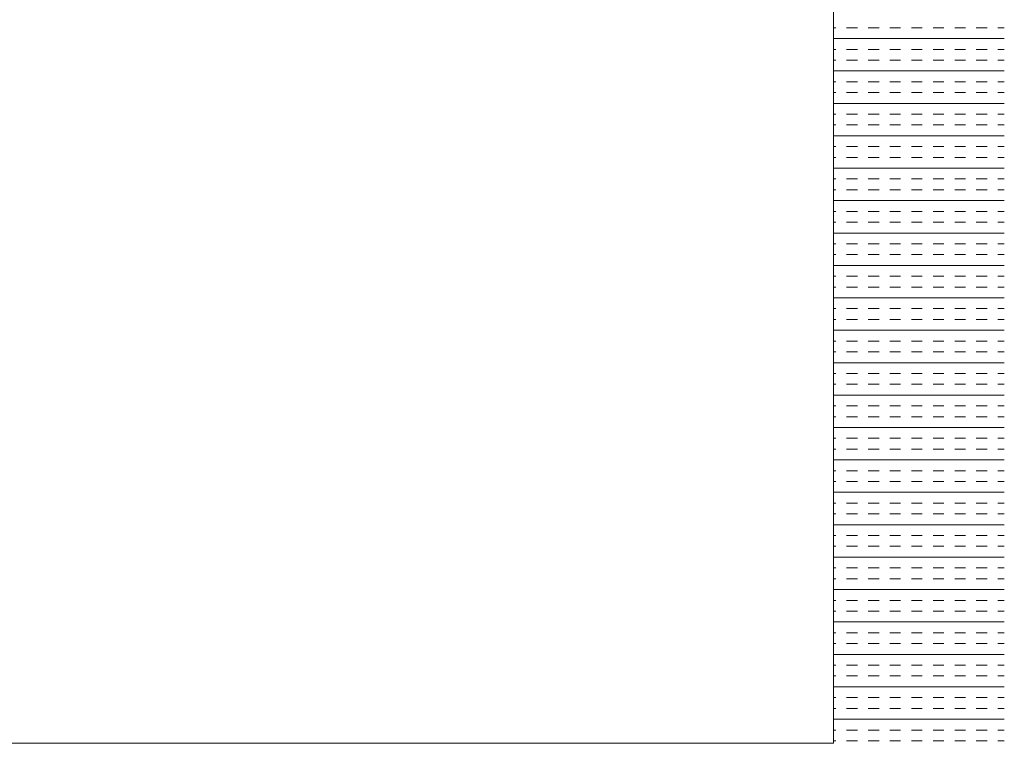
# Model space of a CAD drawing. Extents: x 3940905 to 4145695, y 925352 to 1109797.
# Tile 244 of 256: x 3984605 to 3984894, y 1097407 to 1097620. Entities that reach past the tile are written whole.
import ezdxf

# ---------------------------------------------------------------- set-up
doc = ezdxf.new("R2010")
doc.units = 0
doc.header["$LTSCALE"] = 750
doc.header["$MEASUREMENT"] = 0
doc.layers.add('CKD Equipments', color=252, linetype='CONTINUOUS', lineweight=0)

msp = doc.modelspace()

# ---------------------------------------------------------------- linework, layer by layer
at = {"layer": 'CKD Equipments'}
for p, q in [((3984843.56, 1097407.2, 10246.31), (3984843.56, 1097871.2, 10246.31)), ((3984369.56, 1097407.2, 10246.31), (3984843.56, 1097407.2, 10246.31))]:
    msp.add_line(p, q, dxfattribs=at)
at = {"layer": 'CKD Equipments', "color": 4, "linetype": 'Continuous'}
for p, q in [((3984844.25, 1097617.49, 9921.14), (3984843.75, 1097617.49, 9921.14)), ((3984850.6, 1097617.49, 9921.14), (3984847.42, 1097617.49, 9921.14)), ((3984856.95, 1097617.49, 9921.14), (3984853.77, 1097617.49, 9921.14)), ((3984863.3, 1097617.49, 9921.14), (3984860.12, 1097617.49, 9921.14)), ((3984869.65, 1097617.49, 9921.14), (3984866.47, 1097617.49, 9921.14)), ((3984876, 1097617.49, 9921.14), (3984872.82, 1097617.49, 9921.14)), ((3984882.35, 1097617.49, 9921.14), (3984879.17, 1097617.49, 9921.14)), ((3984888.7, 1097617.49, 9921.14), (3984885.52, 1097617.49, 9921.14)), ((3984893.75, 1097617.49, 9921.14), (3984891.87, 1097617.49, 9921.14)), ((3984893.75, 1097614.31, 9921.14), (3984843.75, 1097614.31, 9921.14)), ((3984844.25, 1097611.14, 9921.14), (3984843.75, 1097611.14, 9921.14)), ((3984850.6, 1097611.14, 9921.14), (3984847.42, 1097611.14, 9921.14)), ((3984856.95, 1097611.14, 9921.14), (3984853.77, 1097611.14, 9921.14)), ((3984863.3, 1097611.14, 9921.14), (3984860.12, 1097611.14, 9921.14)), ((3984869.65, 1097611.14, 9921.14), (3984866.47, 1097611.14, 9921.14)), ((3984876, 1097611.14, 9921.14), (3984872.82, 1097611.14, 9921.14)), ((3984882.35, 1097611.14, 9921.14), (3984879.17, 1097611.14, 9921.14)), ((3984888.7, 1097611.14, 9921.14), (3984885.52, 1097611.14, 9921.14)), ((3984893.75, 1097611.14, 9921.14), (3984891.87, 1097611.14, 9921.14)), ((3984844.25, 1097607.96, 9921.14), (3984843.75, 1097607.96, 9921.14)), ((3984850.6, 1097607.96, 9921.14), (3984847.42, 1097607.96, 9921.14)), ((3984856.95, 1097607.96, 9921.14), (3984853.77, 1097607.96, 9921.14)), ((3984863.3, 1097607.96, 9921.14), (3984860.12, 1097607.96, 9921.14)), ((3984869.65, 1097607.96, 9921.14), (3984866.47, 1097607.96, 9921.14)), ((3984876, 1097607.96, 9921.14), (3984872.82, 1097607.96, 9921.14)), ((3984882.35, 1097607.96, 9921.14), (3984879.17, 1097607.96, 9921.14)), ((3984888.7, 1097607.96, 9921.14), (3984885.52, 1097607.96, 9921.14)), ((3984893.75, 1097607.96, 9921.14), (3984891.87, 1097607.96, 9921.14)), ((3984893.75, 1097604.79, 9921.14), (3984843.75, 1097604.79, 9921.14)), ((3984844.25, 1097601.61, 9921.14), (3984843.75, 1097601.61, 9921.14)), ((3984850.6, 1097601.61, 9921.14), (3984847.42, 1097601.61, 9921.14)), ((3984856.95, 1097601.61, 9921.14), (3984853.77, 1097601.61, 9921.14)), ((3984863.3, 1097601.61, 9921.14), (3984860.12, 1097601.61, 9921.14)), ((3984869.65, 1097601.61, 9921.14), (3984866.47, 1097601.61, 9921.14)), ((3984876, 1097601.61, 9921.14), (3984872.82, 1097601.61, 9921.14)), ((3984882.35, 1097601.61, 9921.14), (3984879.17, 1097601.61, 9921.14)), ((3984888.7, 1097601.61, 9921.14), (3984885.52, 1097601.61, 9921.14)), ((3984893.75, 1097601.61, 9921.14), (3984891.87, 1097601.61, 9921.14)), ((3984844.25, 1097598.44, 9921.14), (3984843.75, 1097598.44, 9921.14)), ((3984850.6, 1097598.44, 9921.14), (3984847.42, 1097598.44, 9921.14)), ((3984856.95, 1097598.44, 9921.14), (3984853.77, 1097598.44, 9921.14)), ((3984863.3, 1097598.44, 9921.14), (3984860.12, 1097598.44, 9921.14)), ((3984869.65, 1097598.44, 9921.14), (3984866.47, 1097598.44, 9921.14)), ((3984876, 1097598.44, 9921.14), (3984872.82, 1097598.44, 9921.14)), ((3984882.35, 1097598.44, 9921.14), (3984879.17, 1097598.44, 9921.14)), ((3984888.7, 1097598.44, 9921.14), (3984885.52, 1097598.44, 9921.14)), ((3984893.75, 1097598.44, 9921.14), (3984891.87, 1097598.44, 9921.14)), ((3984893.75, 1097595.26, 9921.14), (3984843.75, 1097595.26, 9921.14)), ((3984844.25, 1097592.09, 9921.14), (3984843.75, 1097592.09, 9921.14)), ((3984850.6, 1097592.09, 9921.14), (3984847.42, 1097592.09, 9921.14)), ((3984856.95, 1097592.09, 9921.14), (3984853.77, 1097592.09, 9921.14)), ((3984863.3, 1097592.09, 9921.14), (3984860.12, 1097592.09, 9921.14)), ((3984869.65, 1097592.09, 9921.14), (3984866.47, 1097592.09, 9921.14)), ((3984876, 1097592.09, 9921.14), (3984872.82, 1097592.09, 9921.14)), ((3984882.35, 1097592.09, 9921.14), (3984879.17, 1097592.09, 9921.14)), ((3984888.7, 1097592.09, 9921.14), (3984885.52, 1097592.09, 9921.14)), ((3984893.75, 1097592.09, 9921.14), (3984891.87, 1097592.09, 9921.14)), ((3984844.25, 1097588.91, 9921.14), (3984843.75, 1097588.91, 9921.14)), ((3984850.6, 1097588.91, 9921.14), (3984847.42, 1097588.91, 9921.14)), ((3984856.95, 1097588.91, 9921.14), (3984853.77, 1097588.91, 9921.14)), ((3984863.3, 1097588.91, 9921.14), (3984860.12, 1097588.91, 9921.14)), ((3984869.65, 1097588.91, 9921.14), (3984866.47, 1097588.91, 9921.14)), ((3984876, 1097588.91, 9921.14), (3984872.82, 1097588.91, 9921.14)), ((3984882.35, 1097588.91, 9921.14), (3984879.17, 1097588.91, 9921.14)), ((3984888.7, 1097588.91, 9921.14), (3984885.52, 1097588.91, 9921.14)), ((3984893.75, 1097588.91, 9921.14), (3984891.87, 1097588.91, 9921.14)), ((3984893.75, 1097585.74, 9921.14), (3984843.75, 1097585.74, 9921.14)), ((3984844.25, 1097582.56, 9921.14), (3984843.75, 1097582.56, 9921.14)), ((3984850.6, 1097582.56, 9921.14), (3984847.42, 1097582.56, 9921.14)), ((3984856.95, 1097582.56, 9921.14), (3984853.77, 1097582.56, 9921.14)), ((3984863.3, 1097582.56, 9921.14), (3984860.12, 1097582.56, 9921.14)), ((3984869.65, 1097582.56, 9921.14), (3984866.47, 1097582.56, 9921.14)), ((3984876, 1097582.56, 9921.14), (3984872.82, 1097582.56, 9921.14)), ((3984882.35, 1097582.56, 9921.14), (3984879.17, 1097582.56, 9921.14)), ((3984888.7, 1097582.56, 9921.14), (3984885.52, 1097582.56, 9921.14)), ((3984893.75, 1097582.56, 9921.14), (3984891.87, 1097582.56, 9921.14)), ((3984844.25, 1097579.39, 9921.14), (3984843.75, 1097579.39, 9921.14)), ((3984850.6, 1097579.39, 9921.14), (3984847.42, 1097579.39, 9921.14)), ((3984856.95, 1097579.39, 9921.14), (3984853.77, 1097579.39, 9921.14)), ((3984863.3, 1097579.39, 9921.14), (3984860.12, 1097579.39, 9921.14)), ((3984869.65, 1097579.39, 9921.14), (3984866.47, 1097579.39, 9921.14)), ((3984876, 1097579.39, 9921.14), (3984872.82, 1097579.39, 9921.14)), ((3984882.35, 1097579.39, 9921.14), (3984879.17, 1097579.39, 9921.14)), ((3984888.7, 1097579.39, 9921.14), (3984885.52, 1097579.39, 9921.14)), ((3984893.75, 1097579.39, 9921.14), (3984891.87, 1097579.39, 9921.14)), ((3984893.75, 1097576.21, 9921.14), (3984843.75, 1097576.21, 9921.14)), ((3984844.25, 1097573.04, 9921.14), (3984843.75, 1097573.04, 9921.14)), ((3984850.6, 1097573.04, 9921.14), (3984847.42, 1097573.04, 9921.14)), ((3984856.95, 1097573.04, 9921.14), (3984853.77, 1097573.04, 9921.14)), ((3984863.3, 1097573.04, 9921.14), (3984860.12, 1097573.04, 9921.14)), ((3984869.65, 1097573.04, 9921.14), (3984866.47, 1097573.04, 9921.14)), ((3984876, 1097573.04, 9921.14), (3984872.82, 1097573.04, 9921.14)), ((3984882.35, 1097573.04, 9921.14), (3984879.17, 1097573.04, 9921.14)), ((3984888.7, 1097573.04, 9921.14), (3984885.52, 1097573.04, 9921.14)), ((3984893.75, 1097573.04, 9921.14), (3984891.87, 1097573.04, 9921.14)), ((3984844.25, 1097569.86, 9921.14), (3984843.75, 1097569.86, 9921.14)), ((3984850.6, 1097569.86, 9921.14), (3984847.42, 1097569.86, 9921.14)), ((3984856.95, 1097569.86, 9921.14), (3984853.77, 1097569.86, 9921.14)), ((3984863.3, 1097569.86, 9921.14), (3984860.12, 1097569.86, 9921.14)), ((3984869.65, 1097569.86, 9921.14), (3984866.47, 1097569.86, 9921.14)), ((3984876, 1097569.86, 9921.14), (3984872.82, 1097569.86, 9921.14)), ((3984882.35, 1097569.86, 9921.14), (3984879.17, 1097569.86, 9921.14)), ((3984888.7, 1097569.86, 9921.14), (3984885.52, 1097569.86, 9921.14)), ((3984893.75, 1097569.86, 9921.14), (3984891.87, 1097569.86, 9921.14)), ((3984893.75, 1097566.69, 9921.14), (3984843.75, 1097566.69, 9921.14)), ((3984844.25, 1097563.51, 9921.14), (3984843.75, 1097563.51, 9921.14)), ((3984850.6, 1097563.51, 9921.14), (3984847.42, 1097563.51, 9921.14)), ((3984856.95, 1097563.51, 9921.14), (3984853.77, 1097563.51, 9921.14)), ((3984863.3, 1097563.51, 9921.14), (3984860.12, 1097563.51, 9921.14)), ((3984869.65, 1097563.51, 9921.14), (3984866.47, 1097563.51, 9921.14)), ((3984876, 1097563.51, 9921.14), (3984872.82, 1097563.51, 9921.14)), ((3984882.35, 1097563.51, 9921.14), (3984879.17, 1097563.51, 9921.14)), ((3984888.7, 1097563.51, 9921.14), (3984885.52, 1097563.51, 9921.14)), ((3984893.75, 1097563.51, 9921.14), (3984891.87, 1097563.51, 9921.14)), ((3984844.25, 1097560.34, 9921.14), (3984843.75, 1097560.34, 9921.14)), ((3984850.6, 1097560.34, 9921.14), (3984847.42, 1097560.34, 9921.14)), ((3984856.95, 1097560.34, 9921.14), (3984853.77, 1097560.34, 9921.14)), ((3984863.3, 1097560.34, 9921.14), (3984860.12, 1097560.34, 9921.14)), ((3984869.65, 1097560.34, 9921.14), (3984866.47, 1097560.34, 9921.14)), ((3984876, 1097560.34, 9921.14), (3984872.82, 1097560.34, 9921.14)), ((3984882.35, 1097560.34, 9921.14), (3984879.17, 1097560.34, 9921.14)), ((3984888.7, 1097560.34, 9921.14), (3984885.52, 1097560.34, 9921.14)), ((3984893.75, 1097560.34, 9921.14), (3984891.87, 1097560.34, 9921.14)), ((3984893.75, 1097557.16, 9921.14), (3984843.75, 1097557.16, 9921.14)), ((3984844.25, 1097553.99, 9921.14), (3984843.75, 1097553.99, 9921.14)), ((3984850.6, 1097553.99, 9921.14), (3984847.42, 1097553.99, 9921.14)), ((3984856.95, 1097553.99, 9921.14), (3984853.77, 1097553.99, 9921.14)), ((3984863.3, 1097553.99, 9921.14), (3984860.12, 1097553.99, 9921.14)), ((3984869.65, 1097553.99, 9921.14), (3984866.47, 1097553.99, 9921.14)), ((3984876, 1097553.99, 9921.14), (3984872.82, 1097553.99, 9921.14)), ((3984882.35, 1097553.99, 9921.14), (3984879.17, 1097553.99, 9921.14)), ((3984888.7, 1097553.99, 9921.14), (3984885.52, 1097553.99, 9921.14)), ((3984893.75, 1097553.99, 9921.14), (3984891.87, 1097553.99, 9921.14)), ((3984844.25, 1097550.81, 9921.14), (3984843.75, 1097550.81, 9921.14)), ((3984850.6, 1097550.81, 9921.14), (3984847.42, 1097550.81, 9921.14)), ((3984856.95, 1097550.81, 9921.14), (3984853.77, 1097550.81, 9921.14)), ((3984863.3, 1097550.81, 9921.14), (3984860.12, 1097550.81, 9921.14)), ((3984869.65, 1097550.81, 9921.14), (3984866.47, 1097550.81, 9921.14)), ((3984876, 1097550.81, 9921.14), (3984872.82, 1097550.81, 9921.14)), ((3984882.35, 1097550.81, 9921.14), (3984879.17, 1097550.81, 9921.14)), ((3984888.7, 1097550.81, 9921.14), (3984885.52, 1097550.81, 9921.14)), ((3984893.75, 1097550.81, 9921.14), (3984891.87, 1097550.81, 9921.14)), ((3984893.75, 1097547.64, 9921.14), (3984843.75, 1097547.64, 9921.14)), ((3984844.25, 1097544.46, 9921.14), (3984843.75, 1097544.46, 9921.14)), ((3984850.6, 1097544.46, 9921.14), (3984847.42, 1097544.46, 9921.14)), ((3984856.95, 1097544.46, 9921.14), (3984853.77, 1097544.46, 9921.14)), ((3984863.3, 1097544.46, 9921.14), (3984860.12, 1097544.46, 9921.14)), ((3984869.65, 1097544.46, 9921.14), (3984866.47, 1097544.46, 9921.14)), ((3984876, 1097544.46, 9921.14), (3984872.82, 1097544.46, 9921.14)), ((3984882.35, 1097544.46, 9921.14), (3984879.17, 1097544.46, 9921.14)), ((3984888.7, 1097544.46, 9921.14), (3984885.52, 1097544.46, 9921.14)), ((3984893.75, 1097544.46, 9921.14), (3984891.87, 1097544.46, 9921.14)), ((3984844.25, 1097541.29, 9921.14), (3984843.75, 1097541.29, 9921.14)), ((3984850.6, 1097541.29, 9921.14), (3984847.42, 1097541.29, 9921.14)), ((3984856.95, 1097541.29, 9921.14), (3984853.77, 1097541.29, 9921.14)), ((3984863.3, 1097541.29, 9921.14), (3984860.12, 1097541.29, 9921.14)), ((3984869.65, 1097541.29, 9921.14), (3984866.47, 1097541.29, 9921.14)), ((3984876, 1097541.29, 9921.14), (3984872.82, 1097541.29, 9921.14)), ((3984882.35, 1097541.29, 9921.14), (3984879.17, 1097541.29, 9921.14)), ((3984888.7, 1097541.29, 9921.14), (3984885.52, 1097541.29, 9921.14)), ((3984893.75, 1097541.29, 9921.14), (3984891.87, 1097541.29, 9921.14)), ((3984893.75, 1097538.11, 9921.14), (3984843.75, 1097538.11, 9921.14)), ((3984844.25, 1097534.94, 9921.14), (3984843.75, 1097534.94, 9921.14)), ((3984850.6, 1097534.94, 9921.14), (3984847.42, 1097534.94, 9921.14)), ((3984856.95, 1097534.94, 9921.14), (3984853.77, 1097534.94, 9921.14)), ((3984863.3, 1097534.94, 9921.14), (3984860.12, 1097534.94, 9921.14)), ((3984869.65, 1097534.94, 9921.14), (3984866.47, 1097534.94, 9921.14)), ((3984876, 1097534.94, 9921.14), (3984872.82, 1097534.94, 9921.14)), ((3984882.35, 1097534.94, 9921.14), (3984879.17, 1097534.94, 9921.14)), ((3984888.7, 1097534.94, 9921.14), (3984885.52, 1097534.94, 9921.14)), ((3984893.75, 1097534.94, 9921.14), (3984891.87, 1097534.94, 9921.14)), ((3984844.25, 1097531.76, 9921.14), (3984843.75, 1097531.76, 9921.14)), ((3984850.6, 1097531.76, 9921.14), (3984847.42, 1097531.76, 9921.14)), ((3984856.95, 1097531.76, 9921.14), (3984853.77, 1097531.76, 9921.14)), ((3984863.3, 1097531.76, 9921.14), (3984860.12, 1097531.76, 9921.14)), ((3984869.65, 1097531.76, 9921.14), (3984866.47, 1097531.76, 9921.14)), ((3984876, 1097531.76, 9921.14), (3984872.82, 1097531.76, 9921.14)), ((3984882.35, 1097531.76, 9921.14), (3984879.17, 1097531.76, 9921.14)), ((3984888.7, 1097531.76, 9921.14), (3984885.52, 1097531.76, 9921.14)), ((3984893.75, 1097531.76, 9921.14), (3984891.87, 1097531.76, 9921.14)), ((3984893.75, 1097528.59, 9921.14), (3984843.75, 1097528.59, 9921.14)), ((3984844.25, 1097525.41, 9921.14), (3984843.75, 1097525.41, 9921.14)), ((3984850.6, 1097525.41, 9921.14), (3984847.42, 1097525.41, 9921.14)), ((3984856.95, 1097525.41, 9921.14), (3984853.77, 1097525.41, 9921.14)), ((3984863.3, 1097525.41, 9921.14), (3984860.12, 1097525.41, 9921.14)), ((3984869.65, 1097525.41, 9921.14), (3984866.47, 1097525.41, 9921.14)), ((3984876, 1097525.41, 9921.14), (3984872.82, 1097525.41, 9921.14)), ((3984882.35, 1097525.41, 9921.14), (3984879.17, 1097525.41, 9921.14)), ((3984888.7, 1097525.41, 9921.14), (3984885.52, 1097525.41, 9921.14)), ((3984893.75, 1097525.41, 9921.14), (3984891.87, 1097525.41, 9921.14)), ((3984844.25, 1097522.24, 9921.14), (3984843.75, 1097522.24, 9921.14)), ((3984850.6, 1097522.24, 9921.14), (3984847.42, 1097522.24, 9921.14)), ((3984856.95, 1097522.24, 9921.14), (3984853.77, 1097522.24, 9921.14)), ((3984863.3, 1097522.24, 9921.14), (3984860.12, 1097522.24, 9921.14)), ((3984869.65, 1097522.24, 9921.14), (3984866.47, 1097522.24, 9921.14)), ((3984876, 1097522.24, 9921.14), (3984872.82, 1097522.24, 9921.14)), ((3984882.35, 1097522.24, 9921.14), (3984879.17, 1097522.24, 9921.14)), ((3984888.7, 1097522.24, 9921.14), (3984885.52, 1097522.24, 9921.14)), ((3984893.75, 1097522.24, 9921.14), (3984891.87, 1097522.24, 9921.14)), ((3984893.75, 1097519.06, 9921.14), (3984843.75, 1097519.06, 9921.14)), ((3984844.25, 1097515.89, 9921.14), (3984843.75, 1097515.89, 9921.14)), ((3984850.6, 1097515.89, 9921.14), (3984847.42, 1097515.89, 9921.14)), ((3984856.95, 1097515.89, 9921.14), (3984853.77, 1097515.89, 9921.14)), ((3984863.3, 1097515.89, 9921.14), (3984860.12, 1097515.89, 9921.14)), ((3984869.65, 1097515.89, 9921.14), (3984866.47, 1097515.89, 9921.14)), ((3984876, 1097515.89, 9921.14), (3984872.82, 1097515.89, 9921.14)), ((3984882.35, 1097515.89, 9921.14), (3984879.17, 1097515.89, 9921.14)), ((3984888.7, 1097515.89, 9921.14), (3984885.52, 1097515.89, 9921.14)), ((3984893.75, 1097515.89, 9921.14), (3984891.87, 1097515.89, 9921.14)), ((3984844.25, 1097512.71, 9921.14), (3984843.75, 1097512.71, 9921.14)), ((3984850.6, 1097512.71, 9921.14), (3984847.42, 1097512.71, 9921.14)), ((3984856.95, 1097512.71, 9921.14), (3984853.77, 1097512.71, 9921.14)), ((3984863.3, 1097512.71, 9921.14), (3984860.12, 1097512.71, 9921.14)), ((3984869.65, 1097512.71, 9921.14), (3984866.47, 1097512.71, 9921.14)), ((3984876, 1097512.71, 9921.14), (3984872.82, 1097512.71, 9921.14)), ((3984882.35, 1097512.71, 9921.14), (3984879.17, 1097512.71, 9921.14)), ((3984888.7, 1097512.71, 9921.14), (3984885.52, 1097512.71, 9921.14)), ((3984893.75, 1097512.71, 9921.14), (3984891.87, 1097512.71, 9921.14)), ((3984893.75, 1097509.54, 9921.14), (3984843.75, 1097509.54, 9921.14)), ((3984844.25, 1097506.36, 9921.14), (3984843.75, 1097506.36, 9921.14)), ((3984850.6, 1097506.36, 9921.14), (3984847.42, 1097506.36, 9921.14)), ((3984856.95, 1097506.36, 9921.14), (3984853.77, 1097506.36, 9921.14)), ((3984863.3, 1097506.36, 9921.14), (3984860.12, 1097506.36, 9921.14)), ((3984869.65, 1097506.36, 9921.14), (3984866.47, 1097506.36, 9921.14)), ((3984876, 1097506.36, 9921.14), (3984872.82, 1097506.36, 9921.14)), ((3984882.35, 1097506.36, 9921.14), (3984879.17, 1097506.36, 9921.14)), ((3984888.7, 1097506.36, 9921.14), (3984885.52, 1097506.36, 9921.14)), ((3984893.75, 1097506.36, 9921.14), (3984891.87, 1097506.36, 9921.14)), ((3984844.25, 1097503.19, 9921.14), (3984843.75, 1097503.19, 9921.14)), ((3984850.6, 1097503.19, 9921.14), (3984847.42, 1097503.19, 9921.14)), ((3984856.95, 1097503.19, 9921.14), (3984853.77, 1097503.19, 9921.14)), ((3984863.3, 1097503.19, 9921.14), (3984860.12, 1097503.19, 9921.14)), ((3984869.65, 1097503.19, 9921.14), (3984866.47, 1097503.19, 9921.14)), ((3984876, 1097503.19, 9921.14), (3984872.82, 1097503.19, 9921.14)), ((3984882.35, 1097503.19, 9921.14), (3984879.17, 1097503.19, 9921.14)), ((3984888.7, 1097503.19, 9921.14), (3984885.52, 1097503.19, 9921.14)), ((3984893.75, 1097503.19, 9921.14), (3984891.87, 1097503.19, 9921.14)), ((3984893.75, 1097500.01, 9921.14), (3984843.75, 1097500.01, 9921.14)), ((3984844.25, 1097496.84, 9921.14), (3984843.75, 1097496.84, 9921.14)), ((3984850.6, 1097496.84, 9921.14), (3984847.42, 1097496.84, 9921.14)), ((3984856.95, 1097496.84, 9921.14), (3984853.77, 1097496.84, 9921.14)), ((3984863.3, 1097496.84, 9921.14), (3984860.12, 1097496.84, 9921.14)), ((3984869.65, 1097496.84, 9921.14), (3984866.47, 1097496.84, 9921.14)), ((3984876, 1097496.84, 9921.14), (3984872.82, 1097496.84, 9921.14)), ((3984882.35, 1097496.84, 9921.14), (3984879.17, 1097496.84, 9921.14)), ((3984888.7, 1097496.84, 9921.14), (3984885.52, 1097496.84, 9921.14)), ((3984893.75, 1097496.84, 9921.14), (3984891.87, 1097496.84, 9921.14)), ((3984844.25, 1097493.66, 9921.14), (3984843.75, 1097493.66, 9921.14)), ((3984850.6, 1097493.66, 9921.14), (3984847.42, 1097493.66, 9921.14)), ((3984856.95, 1097493.66, 9921.14), (3984853.77, 1097493.66, 9921.14)), ((3984863.3, 1097493.66, 9921.14), (3984860.12, 1097493.66, 9921.14)), ((3984869.65, 1097493.66, 9921.14), (3984866.47, 1097493.66, 9921.14)), ((3984876, 1097493.66, 9921.14), (3984872.82, 1097493.66, 9921.14)), ((3984882.35, 1097493.66, 9921.14), (3984879.17, 1097493.66, 9921.14)), ((3984888.7, 1097493.66, 9921.14), (3984885.52, 1097493.66, 9921.14)), ((3984893.75, 1097493.66, 9921.14), (3984891.87, 1097493.66, 9921.14)), ((3984893.75, 1097490.49, 9921.14), (3984843.75, 1097490.49, 9921.14)), ((3984844.25, 1097487.31, 9921.14), (3984843.75, 1097487.31, 9921.14)), ((3984850.6, 1097487.31, 9921.14), (3984847.42, 1097487.31, 9921.14)), ((3984856.95, 1097487.31, 9921.14), (3984853.77, 1097487.31, 9921.14)), ((3984863.3, 1097487.31, 9921.14), (3984860.12, 1097487.31, 9921.14)), ((3984869.65, 1097487.31, 9921.14), (3984866.47, 1097487.31, 9921.14)), ((3984876, 1097487.31, 9921.14), (3984872.82, 1097487.31, 9921.14)), ((3984882.35, 1097487.31, 9921.14), (3984879.17, 1097487.31, 9921.14)), ((3984888.7, 1097487.31, 9921.14), (3984885.52, 1097487.31, 9921.14)), ((3984893.75, 1097487.31, 9921.14), (3984891.87, 1097487.31, 9921.14)), ((3984844.25, 1097484.14, 9921.14), (3984843.75, 1097484.14, 9921.14)), ((3984850.6, 1097484.14, 9921.14), (3984847.42, 1097484.14, 9921.14)), ((3984856.95, 1097484.14, 9921.14), (3984853.77, 1097484.14, 9921.14)), ((3984863.3, 1097484.14, 9921.14), (3984860.12, 1097484.14, 9921.14)), ((3984869.65, 1097484.14, 9921.14), (3984866.47, 1097484.14, 9921.14)), ((3984876, 1097484.14, 9921.14), (3984872.82, 1097484.14, 9921.14)), ((3984882.35, 1097484.14, 9921.14), (3984879.17, 1097484.14, 9921.14)), ((3984888.7, 1097484.14, 9921.14), (3984885.52, 1097484.14, 9921.14)), ((3984893.75, 1097484.14, 9921.14), (3984891.87, 1097484.14, 9921.14)), ((3984893.75, 1097480.96, 9921.14), (3984843.75, 1097480.96, 9921.14)), ((3984844.25, 1097477.79, 9921.14), (3984843.75, 1097477.79, 9921.14)), ((3984850.6, 1097477.79, 9921.14), (3984847.42, 1097477.79, 9921.14)), ((3984856.95, 1097477.79, 9921.14), (3984853.77, 1097477.79, 9921.14)), ((3984863.3, 1097477.79, 9921.14), (3984860.12, 1097477.79, 9921.14)), ((3984869.65, 1097477.79, 9921.14), (3984866.47, 1097477.79, 9921.14)), ((3984876, 1097477.79, 9921.14), (3984872.82, 1097477.79, 9921.14)), ((3984882.35, 1097477.79, 9921.14), (3984879.17, 1097477.79, 9921.14)), ((3984888.7, 1097477.79, 9921.14), (3984885.52, 1097477.79, 9921.14)), ((3984893.75, 1097477.79, 9921.14), (3984891.87, 1097477.79, 9921.14)), ((3984844.25, 1097474.61, 9921.14), (3984843.75, 1097474.61, 9921.14)), ((3984850.6, 1097474.61, 9921.14), (3984847.42, 1097474.61, 9921.14)), ((3984856.95, 1097474.61, 9921.14), (3984853.77, 1097474.61, 9921.14)), ((3984863.3, 1097474.61, 9921.14), (3984860.12, 1097474.61, 9921.14)), ((3984869.65, 1097474.61, 9921.14), (3984866.47, 1097474.61, 9921.14)), ((3984876, 1097474.61, 9921.14), (3984872.82, 1097474.61, 9921.14)), ((3984882.35, 1097474.61, 9921.14), (3984879.17, 1097474.61, 9921.14)), ((3984888.7, 1097474.61, 9921.14), (3984885.52, 1097474.61, 9921.14)), ((3984893.75, 1097474.61, 9921.14), (3984891.87, 1097474.61, 9921.14)), ((3984893.75, 1097471.44, 9921.14), (3984843.75, 1097471.44, 9921.14)), ((3984844.25, 1097468.26, 9921.14), (3984843.75, 1097468.26, 9921.14)), ((3984850.6, 1097468.26, 9921.14), (3984847.42, 1097468.26, 9921.14)), ((3984856.95, 1097468.26, 9921.14), (3984853.77, 1097468.26, 9921.14)), ((3984863.3, 1097468.26, 9921.14), (3984860.12, 1097468.26, 9921.14)), ((3984869.65, 1097468.26, 9921.14), (3984866.47, 1097468.26, 9921.14)), ((3984876, 1097468.26, 9921.14), (3984872.82, 1097468.26, 9921.14)), ((3984882.35, 1097468.26, 9921.14), (3984879.17, 1097468.26, 9921.14)), ((3984888.7, 1097468.26, 9921.14), (3984885.52, 1097468.26, 9921.14)), ((3984893.75, 1097468.26, 9921.14), (3984891.87, 1097468.26, 9921.14)), ((3984844.25, 1097465.09, 9921.14), (3984843.75, 1097465.09, 9921.14)), ((3984850.6, 1097465.09, 9921.14), (3984847.42, 1097465.09, 9921.14)), ((3984856.95, 1097465.09, 9921.14), (3984853.77, 1097465.09, 9921.14)), ((3984863.3, 1097465.09, 9921.14), (3984860.12, 1097465.09, 9921.14)), ((3984869.65, 1097465.09, 9921.14), (3984866.47, 1097465.09, 9921.14)), ((3984876, 1097465.09, 9921.14), (3984872.82, 1097465.09, 9921.14)), ((3984882.35, 1097465.09, 9921.14), (3984879.17, 1097465.09, 9921.14)), ((3984888.7, 1097465.09, 9921.14), (3984885.52, 1097465.09, 9921.14)), ((3984893.75, 1097465.09, 9921.14), (3984891.87, 1097465.09, 9921.14)), ((3984893.75, 1097461.91, 9921.14), (3984843.75, 1097461.91, 9921.14)), ((3984844.25, 1097458.74, 9921.14), (3984843.75, 1097458.74, 9921.14)), ((3984850.6, 1097458.74, 9921.14), (3984847.42, 1097458.74, 9921.14)), ((3984856.95, 1097458.74, 9921.14), (3984853.77, 1097458.74, 9921.14)), ((3984863.3, 1097458.74, 9921.14), (3984860.12, 1097458.74, 9921.14)), ((3984869.65, 1097458.74, 9921.14), (3984866.47, 1097458.74, 9921.14)), ((3984876, 1097458.74, 9921.14), (3984872.82, 1097458.74, 9921.14)), ((3984882.35, 1097458.74, 9921.14), (3984879.17, 1097458.74, 9921.14)), ((3984888.7, 1097458.74, 9921.14), (3984885.52, 1097458.74, 9921.14)), ((3984893.75, 1097458.74, 9921.14), (3984891.87, 1097458.74, 9921.14)), ((3984844.25, 1097455.56, 9921.14), (3984843.75, 1097455.56, 9921.14)), ((3984850.6, 1097455.56, 9921.14), (3984847.42, 1097455.56, 9921.14)), ((3984856.95, 1097455.56, 9921.14), (3984853.77, 1097455.56, 9921.14)), ((3984863.3, 1097455.56, 9921.14), (3984860.12, 1097455.56, 9921.14)), ((3984869.65, 1097455.56, 9921.14), (3984866.47, 1097455.56, 9921.14)), ((3984876, 1097455.56, 9921.14), (3984872.82, 1097455.56, 9921.14)), ((3984882.35, 1097455.56, 9921.14), (3984879.17, 1097455.56, 9921.14)), ((3984888.7, 1097455.56, 9921.14), (3984885.52, 1097455.56, 9921.14)), ((3984893.75, 1097455.56, 9921.14), (3984891.87, 1097455.56, 9921.14)), ((3984893.75, 1097452.39, 9921.14), (3984843.75, 1097452.39, 9921.14)), ((3984844.25, 1097449.21, 9921.14), (3984843.75, 1097449.21, 9921.14)), ((3984850.6, 1097449.21, 9921.14), (3984847.42, 1097449.21, 9921.14)), ((3984856.95, 1097449.21, 9921.14), (3984853.77, 1097449.21, 9921.14)), ((3984863.3, 1097449.21, 9921.14), (3984860.12, 1097449.21, 9921.14)), ((3984869.65, 1097449.21, 9921.14), (3984866.47, 1097449.21, 9921.14)), ((3984876, 1097449.21, 9921.14), (3984872.82, 1097449.21, 9921.14)), ((3984882.35, 1097449.21, 9921.14), (3984879.17, 1097449.21, 9921.14)), ((3984888.7, 1097449.21, 9921.14), (3984885.52, 1097449.21, 9921.14)), ((3984893.75, 1097449.21, 9921.14), (3984891.87, 1097449.21, 9921.14)), ((3984844.25, 1097446.04, 9921.14), (3984843.75, 1097446.04, 9921.14)), ((3984850.6, 1097446.04, 9921.14), (3984847.42, 1097446.04, 9921.14)), ((3984856.95, 1097446.04, 9921.14), (3984853.77, 1097446.04, 9921.14)), ((3984863.3, 1097446.04, 9921.14), (3984860.12, 1097446.04, 9921.14)), ((3984869.65, 1097446.04, 9921.14), (3984866.47, 1097446.04, 9921.14)), ((3984876, 1097446.04, 9921.14), (3984872.82, 1097446.04, 9921.14)), ((3984882.35, 1097446.04, 9921.14), (3984879.17, 1097446.04, 9921.14)), ((3984888.7, 1097446.04, 9921.14), (3984885.52, 1097446.04, 9921.14)), ((3984893.75, 1097446.04, 9921.14), (3984891.87, 1097446.04, 9921.14)), ((3984893.75, 1097442.86, 9921.14), (3984843.75, 1097442.86, 9921.14)), ((3984844.25, 1097439.69, 9921.14), (3984843.75, 1097439.69, 9921.14)), ((3984850.6, 1097439.69, 9921.14), (3984847.42, 1097439.69, 9921.14)), ((3984856.95, 1097439.69, 9921.14), (3984853.77, 1097439.69, 9921.14)), ((3984863.3, 1097439.69, 9921.14), (3984860.12, 1097439.69, 9921.14)), ((3984869.65, 1097439.69, 9921.14), (3984866.47, 1097439.69, 9921.14)), ((3984876, 1097439.69, 9921.14), (3984872.82, 1097439.69, 9921.14)), ((3984882.35, 1097439.69, 9921.14), (3984879.17, 1097439.69, 9921.14)), ((3984888.7, 1097439.69, 9921.14), (3984885.52, 1097439.69, 9921.14)), ((3984893.75, 1097439.69, 9921.14), (3984891.87, 1097439.69, 9921.14)), ((3984844.25, 1097436.51, 9921.14), (3984843.75, 1097436.51, 9921.14)), ((3984850.6, 1097436.51, 9921.14), (3984847.42, 1097436.51, 9921.14)), ((3984856.95, 1097436.51, 9921.14), (3984853.77, 1097436.51, 9921.14)), ((3984863.3, 1097436.51, 9921.14), (3984860.12, 1097436.51, 9921.14)), ((3984869.65, 1097436.51, 9921.14), (3984866.47, 1097436.51, 9921.14)), ((3984876, 1097436.51, 9921.14), (3984872.82, 1097436.51, 9921.14)), ((3984882.35, 1097436.51, 9921.14), (3984879.17, 1097436.51, 9921.14)), ((3984888.7, 1097436.51, 9921.14), (3984885.52, 1097436.51, 9921.14)), ((3984893.75, 1097436.51, 9921.14), (3984891.87, 1097436.51, 9921.14)), ((3984893.75, 1097433.34, 9921.14), (3984843.75, 1097433.34, 9921.14)), ((3984844.25, 1097430.16, 9921.14), (3984843.75, 1097430.16, 9921.14)), ((3984850.6, 1097430.16, 9921.14), (3984847.42, 1097430.16, 9921.14)), ((3984856.95, 1097430.16, 9921.14), (3984853.77, 1097430.16, 9921.14)), ((3984863.3, 1097430.16, 9921.14), (3984860.12, 1097430.16, 9921.14)), ((3984869.65, 1097430.16, 9921.14), (3984866.47, 1097430.16, 9921.14)), ((3984876, 1097430.16, 9921.14), (3984872.82, 1097430.16, 9921.14)), ((3984882.35, 1097430.16, 9921.14), (3984879.17, 1097430.16, 9921.14)), ((3984888.7, 1097430.16, 9921.14), (3984885.52, 1097430.16, 9921.14)), ((3984893.75, 1097430.16, 9921.14), (3984891.87, 1097430.16, 9921.14)), ((3984844.25, 1097426.99, 9921.14), (3984843.75, 1097426.99, 9921.14)), ((3984850.6, 1097426.99, 9921.14), (3984847.42, 1097426.99, 9921.14)), ((3984856.95, 1097426.99, 9921.14), (3984853.77, 1097426.99, 9921.14)), ((3984863.3, 1097426.99, 9921.14), (3984860.12, 1097426.99, 9921.14)), ((3984869.65, 1097426.99, 9921.14), (3984866.47, 1097426.99, 9921.14)), ((3984876, 1097426.99, 9921.14), (3984872.82, 1097426.99, 9921.14)), ((3984882.35, 1097426.99, 9921.14), (3984879.17, 1097426.99, 9921.14)), ((3984888.7, 1097426.99, 9921.14), (3984885.52, 1097426.99, 9921.14)), ((3984893.75, 1097426.99, 9921.14), (3984891.87, 1097426.99, 9921.14)), ((3984893.75, 1097423.81, 9921.14), (3984843.75, 1097423.81, 9921.14)), ((3984844.25, 1097420.64, 9921.14), (3984843.75, 1097420.64, 9921.14)), ((3984850.6, 1097420.64, 9921.14), (3984847.42, 1097420.64, 9921.14)), ((3984856.95, 1097420.64, 9921.14), (3984853.77, 1097420.64, 9921.14)), ((3984863.3, 1097420.64, 9921.14), (3984860.12, 1097420.64, 9921.14)), ((3984869.65, 1097420.64, 9921.14), (3984866.47, 1097420.64, 9921.14)), ((3984876, 1097420.64, 9921.14), (3984872.82, 1097420.64, 9921.14)), ((3984882.35, 1097420.64, 9921.14), (3984879.17, 1097420.64, 9921.14)), ((3984888.7, 1097420.64, 9921.14), (3984885.52, 1097420.64, 9921.14)), ((3984893.75, 1097420.64, 9921.14), (3984891.87, 1097420.64, 9921.14)), ((3984844.25, 1097417.46, 9921.14), (3984843.75, 1097417.46, 9921.14)), ((3984850.6, 1097417.46, 9921.14), (3984847.42, 1097417.46, 9921.14)), ((3984856.95, 1097417.46, 9921.14), (3984853.77, 1097417.46, 9921.14)), ((3984863.3, 1097417.46, 9921.14), (3984860.12, 1097417.46, 9921.14)), ((3984869.65, 1097417.46, 9921.14), (3984866.47, 1097417.46, 9921.14)), ((3984876, 1097417.46, 9921.14), (3984872.82, 1097417.46, 9921.14)), ((3984882.35, 1097417.46, 9921.14), (3984879.17, 1097417.46, 9921.14)), ((3984888.7, 1097417.46, 9921.14), (3984885.52, 1097417.46, 9921.14)), ((3984893.75, 1097417.46, 9921.14), (3984891.87, 1097417.46, 9921.14)), ((3984893.75, 1097414.29, 9921.14), (3984843.75, 1097414.29, 9921.14)), ((3984844.25, 1097411.11, 9921.14), (3984843.75, 1097411.11, 9921.14)), ((3984850.6, 1097411.11, 9921.14), (3984847.42, 1097411.11, 9921.14)), ((3984856.95, 1097411.11, 9921.14), (3984853.77, 1097411.11, 9921.14)), ((3984863.3, 1097411.11, 9921.14), (3984860.12, 1097411.11, 9921.14)), ((3984869.65, 1097411.11, 9921.14), (3984866.47, 1097411.11, 9921.14)), ((3984876, 1097411.11, 9921.14), (3984872.82, 1097411.11, 9921.14)), ((3984882.35, 1097411.11, 9921.14), (3984879.17, 1097411.11, 9921.14)), ((3984888.7, 1097411.11, 9921.14), (3984885.52, 1097411.11, 9921.14)), ((3984893.75, 1097411.11, 9921.14), (3984891.87, 1097411.11, 9921.14)), ((3984844.25, 1097407.94, 9921.14), (3984843.75, 1097407.94, 9921.14)), ((3984850.6, 1097407.94, 9921.14), (3984847.42, 1097407.94, 9921.14)), ((3984856.95, 1097407.94, 9921.14), (3984853.77, 1097407.94, 9921.14)), ((3984863.3, 1097407.94, 9921.14), (3984860.12, 1097407.94, 9921.14)), ((3984869.65, 1097407.94, 9921.14), (3984866.47, 1097407.94, 9921.14)), ((3984876, 1097407.94, 9921.14), (3984872.82, 1097407.94, 9921.14)), ((3984882.35, 1097407.94, 9921.14), (3984879.17, 1097407.94, 9921.14)), ((3984888.7, 1097407.94, 9921.14), (3984885.52, 1097407.94, 9921.14)), ((3984893.75, 1097407.94, 9921.14), (3984891.87, 1097407.94, 9921.14))]:
    msp.add_line(p, q, dxfattribs=at)

doc.saveas('drawing.dxf')
